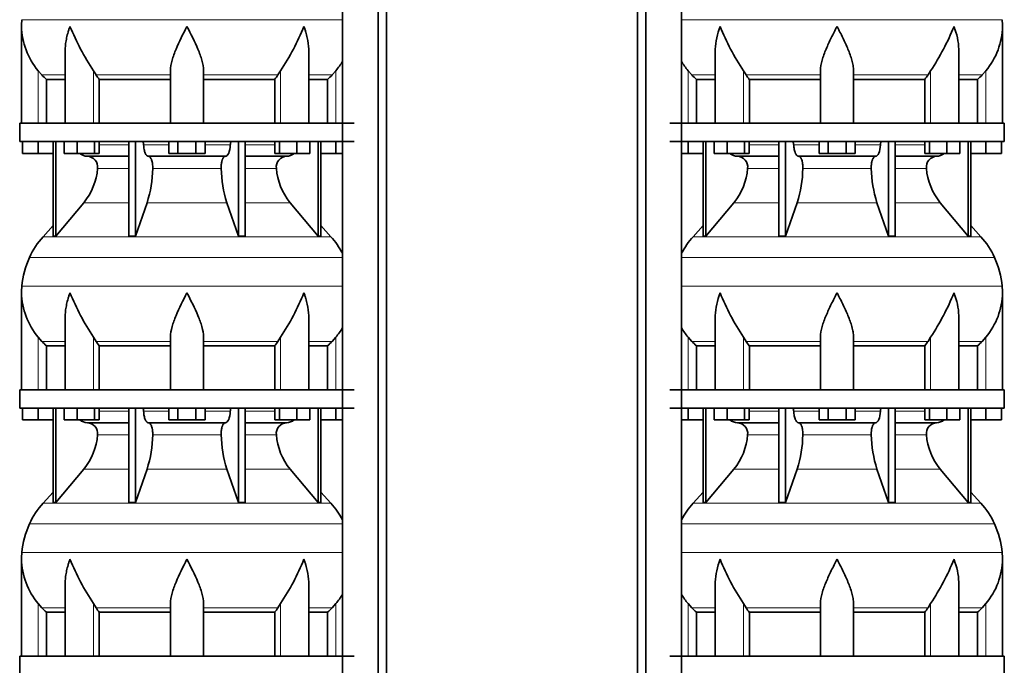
# Model space of a CAD drawing. Header units: millimetres. Extents: x 166 to 773, y -2192 to 1796.
# Tile 16 of 20: x 171 to 707, y 677 to 1029. Entities that reach past the tile are written whole.
import ezdxf

# ---------------------------------------------------------------- set-up
doc = ezdxf.new("R2010")
doc.units = ezdxf.units.MM
doc.layers.add('LOW_134-10', color=7, linetype='Continuous')
doc.layers.add('VSI134_DIFFUSORE', color=7, linetype='Continuous')

# ---------------------------------------------------------------- blocks, each defined once
blk = doc.blocks.new('SE')
at = {"layer": 'LOW_134-10', "color": 7, "linetype": 'Continuous', "lineweight": 35}
for p, q in [((346.64, 1282.18), (346.64, -184.32)), ((366.02, -184.32), (366.02, 1282.18)), ((370.57, -184.32), (370.57, 1282.18)), ((346.57, 1107.18), (346.57, 972.18)), ((346.57, 962.18), (346.57, 827.18)), ((346.57, 817.18), (346.57, 682.18))]:
    blk.add_line(p, q, dxfattribs=at)
at = {"layer": 'VSI134_DIFFUSORE', "color": 4, "linetype": 'Continuous', "lineweight": 9}
for p, q in [((172.18, 1028.54), (346.57, 1028.54)), ((181.01, 972.18), (181.01, 1000.78)), ((183.02, 998.48), (195.73, 998.48)), ((211.09, 972.18), (211.09, 1000.78)), ((212.52, 998.48), (253.01, 998.48)), ((271.01, 998.48), (311.5, 998.48)), ((312.92, 972.18), (312.92, 1000.78)), ((328.28, 998.48), (340.99, 998.48)), ((343.01, 972.18), (343.01, 1000.78)), ((214.21, 960.41), (230.31, 960.41)), ((238.43, 960.41), (252.19, 960.41)), ((271.82, 960.41), (285.58, 960.41)), ((293.7, 960.41), (309.8, 960.41)), ((230.31, 947.64), (213.38, 947.64)), ((280.62, 947.64), (243.39, 947.64)), ((310.63, 947.64), (293.7, 947.64)), ((205.86, 928.94), (230.31, 928.94)), ((240.28, 928.94), (283.73, 928.94)), ((293.7, 928.94), (318.15, 928.94)), ((183.71, 910.43), (340.3, 910.43)), ((346.57, 899.17), (176.34, 899.17)), ((172.18, 883.54), (346.57, 883.54)), ((181.01, 827.18), (181.01, 855.78)), ((183.02, 853.48), (195.73, 853.48)), ((211.09, 827.18), (211.09, 855.78)), ((212.52, 853.48), (253.01, 853.48)), ((271.01, 853.48), (311.5, 853.48)), ((312.92, 827.18), (312.92, 855.78)), ((328.28, 853.48), (340.99, 853.48)), ((343.01, 827.18), (343.01, 855.78)), ((214.21, 815.41), (230.31, 815.41)), ((238.43, 815.41), (252.19, 815.41)), ((271.82, 815.41), (285.58, 815.41)), ((293.7, 815.41), (309.8, 815.41)), ((230.31, 802.64), (213.38, 802.64)), ((280.62, 802.64), (243.39, 802.64)), ((310.63, 802.64), (293.7, 802.64)), ((205.86, 783.94), (230.31, 783.94)), ((240.28, 783.94), (283.73, 783.94)), ((293.7, 783.94), (318.15, 783.94)), ((183.71, 765.43), (340.3, 765.43)), ((346.57, 754.17), (176.34, 754.17)), ((172.18, 738.54), (346.57, 738.54)), ((181.01, 682.18), (181.01, 710.78)), ((183.02, 708.48), (195.73, 708.48)), ((211.09, 682.18), (211.09, 710.78)), ((212.52, 708.48), (253.01, 708.48)), ((271.01, 708.48), (311.5, 708.48)), ((312.92, 682.18), (312.92, 710.78)), ((328.28, 708.48), (340.99, 708.48)), ((343.01, 682.18), (343.01, 710.78))]:
    blk.add_line(p, q, dxfattribs=at)
at = {"layer": 'VSI134_DIFFUSORE', "color": 7, "linetype": 'Continuous', "lineweight": 35}
for p, q in [((172.01, 1024.92), (172.01, 972.18)), ((195.73, 1011.54), (195.73, 972.18)), ((328.28, 972.18), (328.28, 1011.54)), ((183.02, 998.48), (181.01, 1000.78)), ((212.52, 998.48), (211.09, 1000.78)), ((253.01, 972.18), (253.01, 1000.78)), ((271.01, 972.18), (271.01, 1000.78)), ((312.92, 1000.78), (311.5, 998.48)), ((343.01, 1000.78), (340.99, 998.48)), ((185.53, 996.04), (195.73, 996.04)), ((185.53, 972.18), (185.53, 996.04)), ((214.3, 996.04), (253.01, 996.04)), ((214.3, 972.18), (214.3, 996.04)), ((271.01, 996.04), (309.72, 996.04)), ((309.72, 996.04), (309.72, 972.18)), ((328.28, 996.04), (338.48, 996.04)), ((338.48, 996.04), (338.48, 972.18)), ((353.01, 972.18), (171.01, 972.18)), ((171.01, 972.18), (171.01, 962.18)), ((171.01, 962.18), (353.01, 962.18)), ((172.51, 955.78), (172.51, 962.18)), ((172.51, 955.78), (172.51, 962.18)), ((181.01, 955.78), (181.01, 962.18)), ((189.18, 962.18), (189.18, 910.73)), ((190.71, 962.18), (190.71, 910.73)), ((195.25, 955.78), (195.25, 962.18)), ((202.19, 955.78), (202.19, 962.18)), ((211.67, 955.78), (211.67, 962.18)), ((214.21, 955.78), (214.21, 962.18)), ((230.31, 962.18), (230.31, 910.73)), ((234, 962.18), (234, 910.73)), ((252.19, 955.78), (252.19, 962.18)), ((257.1, 955.78), (257.1, 962.18)), ((266.91, 955.78), (266.91, 962.18)), ((271.82, 955.78), (271.82, 962.18)), ((290.01, 962.18), (290.01, 910.73)), ((293.7, 962.18), (293.7, 910.73)), ((309.8, 955.78), (309.8, 962.18)), ((312.34, 955.78), (312.34, 962.18)), ((321.82, 955.78), (321.82, 962.18)), ((328.76, 955.78), (328.76, 962.18)), ((333.3, 962.18), (333.3, 910.73)), ((334.83, 962.18), (334.83, 910.73)), ((343.01, 955.78), (343.01, 962.18)), ((181.01, 955.78), (172.51, 955.78)), ((189.18, 955.78), (181.01, 955.78)), ((202.19, 955.78), (195.25, 955.78)), ((211.67, 955.78), (202.19, 955.78)), ((207.83, 954.18), (230.31, 954.18)), ((214.21, 955.78), (211.67, 955.78)), ((241.1, 954.18), (282.91, 954.18)), ((257.1, 955.78), (252.19, 955.78)), ((266.91, 955.78), (257.1, 955.78)), ((271.82, 955.78), (266.91, 955.78)), ((293.7, 954.18), (316.18, 954.18)), ((312.34, 955.78), (309.8, 955.78)), ((321.82, 955.78), (312.34, 955.78)), ((328.76, 955.78), (321.82, 955.78)), ((343.01, 955.78), (334.83, 955.78)), ((346.57, 955.78), (343.01, 955.78)), ((190.71, 910.73), (205.86, 928.94)), ((234, 910.73), (240.28, 928.94)), ((283.73, 928.94), (290.01, 910.73)), ((318.15, 928.94), (333.3, 910.73)), ((189.18, 916.5), (183.71, 910.43)), ((340.3, 910.43), (334.83, 916.5)), ((189.18, 910.73), (190.71, 910.73)), ((230.31, 910.73), (234, 910.73)), ((290.01, 910.73), (293.7, 910.73)), ((333.3, 910.73), (334.83, 910.73)), ((172.01, 879.92), (172.01, 827.18)), ((195.73, 866.54), (195.73, 827.18)), ((328.28, 827.18), (328.28, 866.54)), ((183.02, 853.48), (181.01, 855.78)), ((212.52, 853.48), (211.09, 855.78)), ((253.01, 827.18), (253.01, 855.78)), ((271.01, 827.18), (271.01, 855.78)), ((312.92, 855.78), (311.5, 853.48)), ((343.01, 855.78), (340.99, 853.48)), ((185.53, 851.04), (195.73, 851.04)), ((185.53, 827.18), (185.53, 851.04)), ((214.3, 851.04), (253.01, 851.04)), ((214.3, 827.18), (214.3, 851.04)), ((271.01, 851.04), (309.72, 851.04)), ((309.72, 851.04), (309.72, 827.18)), ((328.28, 851.04), (338.48, 851.04)), ((338.48, 851.04), (338.48, 827.18)), ((353.01, 827.18), (171.01, 827.18)), ((171.01, 827.18), (171.01, 817.18)), ((171.01, 817.18), (353.01, 817.18)), ((172.51, 810.78), (172.51, 817.18)), ((172.51, 810.78), (172.51, 817.18)), ((181.01, 810.78), (181.01, 817.18)), ((189.18, 817.18), (189.18, 765.73)), ((190.71, 817.18), (190.71, 765.73)), ((195.25, 810.78), (195.25, 817.18)), ((202.19, 810.78), (202.19, 817.18)), ((211.67, 810.78), (211.67, 817.18)), ((214.21, 810.78), (214.21, 817.18)), ((230.31, 817.18), (230.31, 765.73)), ((234, 817.18), (234, 765.73)), ((252.19, 810.78), (252.19, 817.18)), ((257.1, 810.78), (257.1, 817.18)), ((266.91, 810.78), (266.91, 817.18)), ((271.82, 810.78), (271.82, 817.18)), ((290.01, 817.18), (290.01, 765.73)), ((293.7, 817.18), (293.7, 765.73)), ((309.8, 810.78), (309.8, 817.18)), ((312.34, 810.78), (312.34, 817.18)), ((321.82, 810.78), (321.82, 817.18)), ((328.76, 810.78), (328.76, 817.18)), ((333.3, 817.18), (333.3, 765.73)), ((334.83, 817.18), (334.83, 765.73)), ((343.01, 810.78), (343.01, 817.18)), ((181.01, 810.78), (172.51, 810.78)), ((189.18, 810.78), (181.01, 810.78)), ((202.19, 810.78), (195.25, 810.78)), ((211.67, 810.78), (202.19, 810.78)), ((207.83, 809.18), (230.31, 809.18)), ((214.21, 810.78), (211.67, 810.78)), ((241.1, 809.18), (282.91, 809.18)), ((257.1, 810.78), (252.19, 810.78)), ((266.91, 810.78), (257.1, 810.78)), ((271.82, 810.78), (266.91, 810.78)), ((293.7, 809.18), (316.18, 809.18)), ((312.34, 810.78), (309.8, 810.78)), ((321.82, 810.78), (312.34, 810.78)), ((328.76, 810.78), (321.82, 810.78)), ((343.01, 810.78), (334.83, 810.78)), ((346.57, 810.78), (343.01, 810.78)), ((190.71, 765.73), (205.86, 783.94)), ((234, 765.73), (240.28, 783.94)), ((283.73, 783.94), (290.01, 765.73)), ((318.15, 783.94), (333.3, 765.73)), ((189.18, 771.5), (183.71, 765.43)), ((340.3, 765.43), (334.83, 771.5)), ((189.18, 765.73), (190.71, 765.73)), ((230.31, 765.73), (234, 765.73)), ((290.01, 765.73), (293.7, 765.73)), ((333.3, 765.73), (334.83, 765.73)), ((172.01, 734.92), (172.01, 682.18)), ((195.73, 721.54), (195.73, 682.18)), ((328.28, 682.18), (328.28, 721.54)), ((183.02, 708.48), (181.01, 710.78)), ((212.52, 708.48), (211.09, 710.78)), ((253.01, 682.18), (253.01, 710.78)), ((271.01, 682.18), (271.01, 710.78)), ((312.92, 710.78), (311.5, 708.48)), ((343.01, 710.78), (340.99, 708.48)), ((185.53, 706.04), (195.73, 706.04)), ((185.53, 682.18), (185.53, 706.04)), ((214.3, 706.04), (253.01, 706.04)), ((214.3, 682.18), (214.3, 706.04)), ((271.01, 706.04), (309.72, 706.04)), ((309.72, 706.04), (309.72, 682.18)), ((328.28, 706.04), (338.48, 706.04)), ((338.48, 706.04), (338.48, 682.18)), ((353.01, 682.18), (171.01, 682.18)), ((171.01, 682.18), (171.01, 672.18))]:
    blk.add_line(p, q, dxfattribs=at)
for centre, radius, start, end in [((210.51, 1024.91), 38.5, 174.5826, 180.0352), ((210.7, 1025.59), 38.7, 181.0159, 219.8906), ((336.7, 1082.45), 149.83, 202.585, 213.0327), ((201.79, 1074.81), 133.53, 326.3278, 338.0546), ((313.31, 1025.59), 38.7, 320.1094, 329.446), ((245.66, 1020.72), 39.91, 213.8601, 218.2043), ((278.38, 1020.7), 39.88, 321.7938, 326.1418), ((208.06, 960.86), 6.68, 229.5852, 268.0094), ((207.55, 948.32), 5.87, 353.3223, 87.2173), ((316.44, 948.34), 5.85, 92.5772, 186.8833), ((315.95, 960.86), 6.68, 271.9979, 310.3729), ((180.07, 950.16), 33.4, 320.5472, 355.6594), ((178.44, 948.84), 64.97, 342.1602, 358.9354), ((347.08, 949.09), 66.48, 181.2569, 197.6475), ((344.04, 950.21), 33.51, 184.3996, 219.3938), ((216.41, 880.98), 44, 138, 155.5912), ((307.61, 880.98), 44, 27.6842, 42), ((220.96, 878.92), 49, 155.5912, 174.5826), ((210.51, 879.91), 38.5, 174.5826, 180.0352), ((210.7, 880.59), 38.7, 181.0159, 219.8906), ((336.7, 937.45), 149.83, 202.585, 213.0327), ((201.79, 929.81), 133.53, 326.3278, 338.0546), ((313.31, 880.59), 38.7, 320.1094, 329.446), ((245.66, 875.72), 39.91, 213.8601, 218.2043), ((278.38, 875.7), 39.88, 321.7938, 326.1418), ((208.06, 815.86), 6.68, 229.5852, 268.0094), ((207.55, 803.32), 5.87, 353.3223, 87.2173), ((316.44, 803.34), 5.85, 92.5772, 186.8833), ((315.95, 815.86), 6.68, 271.9979, 310.3729), ((180.07, 805.16), 33.4, 320.5472, 355.6594), ((178.44, 803.84), 64.97, 342.1602, 358.9354), ((347.08, 804.09), 66.48, 181.2569, 197.6475), ((344.04, 805.21), 33.51, 184.3996, 219.3938), ((216.41, 735.98), 44, 138, 155.5912), ((307.61, 735.98), 44, 27.6842, 42), ((220.96, 733.92), 49, 155.5912, 174.5826), ((210.51, 734.91), 38.5, 174.5826, 180.0352), ((210.7, 735.59), 38.7, 181.0159, 219.8906), ((336.7, 792.45), 149.83, 202.585, 213.0327), ((201.79, 784.81), 133.53, 326.3278, 338.0546), ((313.31, 735.59), 38.7, 320.1094, 329.446), ((245.66, 730.72), 39.91, 213.8601, 218.2043), ((278.38, 730.7), 39.88, 321.7938, 326.1418)]:
    blk.add_arc(centre, radius, start, end, dxfattribs=at)
for points, knots in [([(198.37, 1024.91), (198.27, 1024.65), (198.18, 1024.39), (198, 1023.86), (197.91, 1023.6), (197.66, 1022.82), (197.5, 1022.3), (197.04, 1020.74), (196.77, 1019.71), (196.32, 1017.63), (196.14, 1016.59), (195.87, 1014.54), (195.78, 1013.52), (195.74, 1012.18), (195.73, 1011.86), (195.73, 1011.53)], [0, 0, 0, 0, 0.03125, 0.03125, 0.0625, 0.0625, 0.125, 0.125, 0.25, 0.25, 0.375, 0.375, 0.5, 0.5, 0.5400162, 0.5400162, 0.5400162, 0.5400162]), ([(262.01, 1024.91), (259.89, 1020.76), (257.74, 1016.55), (255.2, 1010.48), (254.45, 1008.47), (253.36, 1004.51), (253.01, 1002.61), (253.01, 1000.78)], [0, 0, 0, 0, 0.5, 0.5, 0.75, 0.75, 1, 1, 1, 1]), ([(271.01, 1000.78), (271.01, 1002.61), (270.66, 1004.51), (269.56, 1008.46), (268.81, 1010.47), (266.27, 1016.55), (264.12, 1020.76), (262.01, 1024.91)], [0, 0, 0, 0, 0.25, 0.25, 0.5, 0.5, 1, 1, 1, 1]), ([(328.28, 1011.53), (328.28, 1011.87), (328.27, 1012.21), (328.19, 1014.6), (327.91, 1016.64), (327.23, 1019.72), (326.97, 1020.75), (326.52, 1022.3), (326.35, 1022.82), (326.1, 1023.6), (325.97, 1023.99), (325.83, 1024.39), (325.74, 1024.65), (325.69, 1024.78), (325.65, 1024.91)], [0.4588627, 0.4588627, 0.4588627, 0.4588627, 0.5, 0.5, 0.75, 0.75, 0.875, 0.875, 0.9375, 0.9375, 0.96875, 0.984375, 0.984375, 1, 1, 1, 1]), ([(237.67, 962.18), (237.72, 962.18), (237.76, 962.17), (237.86, 962.13), (237.9, 962.1), (238.03, 961.97), (238.11, 961.84), (238.25, 961.51), (238.31, 961.32), (238.39, 960.89), (238.42, 960.65), (238.43, 960.41)], [0, 0, 0, 0, 0.125, 0.125, 0.25, 0.25, 0.5, 0.5, 0.75, 0.75, 1, 1, 1, 1]), ([(241.1, 954.18), (240.93, 954.18), (240.77, 954.22), (240.53, 954.34), (240.45, 954.39), (240.29, 954.5), (240.22, 954.57), (239.99, 954.79), (239.84, 954.98), (239.56, 955.43), (239.43, 955.68), (239.19, 956.24), (239.08, 956.56), (238.88, 957.23), (238.79, 957.59), (238.64, 958.34), (238.58, 958.74), (238.48, 959.56), (238.45, 959.98), (238.43, 960.41)], [0, 0, 0, 0, 0.125, 0.125, 0.1875, 0.1875, 0.25, 0.25, 0.375, 0.375, 0.5, 0.5, 0.625, 0.625, 0.75, 0.75, 0.875, 0.875, 1, 1, 1, 1]), ([(285.58, 960.41), (285.5, 958.7), (285.19, 957.1), (284.21, 954.83), (283.56, 954.18), (282.91, 954.18)], [0, 0, 0, 0, 0.5, 0.5, 1, 1, 1, 1]), ([(285.58, 960.41), (285.59, 960.65), (285.62, 960.88), (285.68, 961.21), (285.71, 961.31), (285.76, 961.5), (285.79, 961.59), (285.86, 961.76), (285.9, 961.83), (285.98, 961.95), (286.02, 962.01), (286.11, 962.1), (286.15, 962.13), (286.25, 962.17), (286.29, 962.18), (286.34, 962.18)], [0, 0, 0, 0, 0.25, 0.25, 0.375, 0.375, 0.5, 0.5, 0.625, 0.625, 0.75, 0.75, 0.875, 0.875, 1, 1, 1, 1]), ([(241.1, 954.18), (241.18, 954.18), (241.26, 954.17), (241.42, 954.13), (241.49, 954.1), (241.73, 953.97), (241.88, 953.84), (242.17, 953.5), (242.31, 953.3), (242.5, 952.94), (242.57, 952.81), (242.69, 952.53), (242.74, 952.38), (242.9, 951.92), (243, 951.59), (243.12, 951.05), (243.16, 950.87), (243.22, 950.49), (243.25, 950.3), (243.33, 949.71), (243.37, 949.3), (243.41, 948.47), (243.41, 948.05), (243.39, 947.64)], [0, 0, 0, 0, 0.0625, 0.0625, 0.125, 0.125, 0.25, 0.25, 0.375, 0.375, 0.4375, 0.4375, 0.5, 0.5, 0.625, 0.625, 0.6875, 0.6875, 0.75, 0.75, 0.875, 0.875, 1, 1, 1, 1]), ([(280.62, 947.64), (280.6, 948.05), (280.61, 948.47), (280.63, 949.09), (280.65, 949.29), (280.68, 949.7), (280.71, 949.9), (280.78, 950.49), (280.85, 950.87), (280.97, 951.41), (281.02, 951.58), (281.11, 951.92), (281.21, 952.24), (281.32, 952.53), (281.44, 952.8), (281.51, 952.94), (281.7, 953.3), (281.84, 953.51), (282.13, 953.84), (282.29, 953.97), (282.6, 954.14), (282.75, 954.18), (282.91, 954.18)], [0, 0, 0, 0, 0.125, 0.125, 0.1875, 0.1875, 0.25, 0.25, 0.375, 0.375, 0.4375, 0.4375, 0.5, 0.5625, 0.5625, 0.625, 0.625, 0.75, 0.75, 0.875, 0.875, 1, 1, 1, 1]), ([(198.37, 879.91), (198.27, 879.65), (198.18, 879.39), (198, 878.86), (197.91, 878.6), (197.66, 877.82), (197.5, 877.3), (197.04, 875.74), (196.77, 874.71), (196.32, 872.63), (196.14, 871.59), (195.87, 869.54), (195.78, 868.52), (195.74, 867.18), (195.73, 866.86), (195.73, 866.53)], [0, 0, 0, 0, 0.03125, 0.03125, 0.0625, 0.0625, 0.125, 0.125, 0.25, 0.25, 0.375, 0.375, 0.5, 0.5, 0.5400162, 0.5400162, 0.5400162, 0.5400162]), ([(262.01, 879.91), (259.89, 875.76), (257.74, 871.55), (255.2, 865.48), (254.45, 863.47), (253.36, 859.51), (253.01, 857.61), (253.01, 855.78)], [0, 0, 0, 0, 0.5, 0.5, 0.75, 0.75, 1, 1, 1, 1]), ([(271.01, 855.78), (271.01, 857.61), (270.66, 859.51), (269.56, 863.46), (268.81, 865.47), (266.27, 871.55), (264.12, 875.76), (262.01, 879.91)], [0, 0, 0, 0, 0.25, 0.25, 0.5, 0.5, 1, 1, 1, 1]), ([(328.28, 866.53), (328.28, 866.87), (328.27, 867.21), (328.19, 869.6), (327.91, 871.64), (327.23, 874.72), (326.97, 875.75), (326.52, 877.3), (326.35, 877.82), (326.1, 878.6), (325.97, 878.99), (325.83, 879.39), (325.74, 879.65), (325.69, 879.78), (325.65, 879.91)], [0.4588627, 0.4588627, 0.4588627, 0.4588627, 0.5, 0.5, 0.75, 0.75, 0.875, 0.875, 0.9375, 0.9375, 0.96875, 0.984375, 0.984375, 1, 1, 1, 1]), ([(237.67, 817.18), (237.72, 817.18), (237.76, 817.17), (237.86, 817.13), (237.9, 817.1), (238.03, 816.97), (238.11, 816.84), (238.25, 816.51), (238.31, 816.32), (238.39, 815.89), (238.42, 815.65), (238.43, 815.41)], [0, 0, 0, 0, 0.125, 0.125, 0.25, 0.25, 0.5, 0.5, 0.75, 0.75, 1, 1, 1, 1]), ([(241.1, 809.18), (240.93, 809.18), (240.77, 809.22), (240.53, 809.34), (240.45, 809.39), (240.29, 809.5), (240.22, 809.57), (239.99, 809.79), (239.84, 809.98), (239.56, 810.43), (239.43, 810.68), (239.19, 811.24), (239.08, 811.56), (238.88, 812.23), (238.79, 812.59), (238.64, 813.34), (238.58, 813.74), (238.48, 814.56), (238.45, 814.98), (238.43, 815.41)], [0, 0, 0, 0, 0.125, 0.125, 0.1875, 0.1875, 0.25, 0.25, 0.375, 0.375, 0.5, 0.5, 0.625, 0.625, 0.75, 0.75, 0.875, 0.875, 1, 1, 1, 1]), ([(285.58, 815.41), (285.5, 813.7), (285.19, 812.1), (284.21, 809.83), (283.56, 809.18), (282.91, 809.18)], [0, 0, 0, 0, 0.5, 0.5, 1, 1, 1, 1]), ([(285.58, 815.41), (285.59, 815.65), (285.62, 815.88), (285.68, 816.21), (285.71, 816.31), (285.76, 816.5), (285.79, 816.59), (285.86, 816.76), (285.9, 816.83), (285.98, 816.95), (286.02, 817.01), (286.11, 817.1), (286.15, 817.13), (286.25, 817.17), (286.29, 817.18), (286.34, 817.18)], [0, 0, 0, 0, 0.25, 0.25, 0.375, 0.375, 0.5, 0.5, 0.625, 0.625, 0.75, 0.75, 0.875, 0.875, 1, 1, 1, 1]), ([(241.1, 809.18), (241.18, 809.18), (241.26, 809.17), (241.42, 809.13), (241.49, 809.1), (241.73, 808.97), (241.88, 808.84), (242.17, 808.5), (242.31, 808.3), (242.5, 807.94), (242.57, 807.81), (242.69, 807.53), (242.74, 807.38), (242.9, 806.92), (243, 806.59), (243.12, 806.05), (243.16, 805.87), (243.22, 805.49), (243.25, 805.3), (243.33, 804.71), (243.37, 804.3), (243.41, 803.47), (243.41, 803.05), (243.39, 802.64)], [0, 0, 0, 0, 0.0625, 0.0625, 0.125, 0.125, 0.25, 0.25, 0.375, 0.375, 0.4375, 0.4375, 0.5, 0.5, 0.625, 0.625, 0.6875, 0.6875, 0.75, 0.75, 0.875, 0.875, 1, 1, 1, 1]), ([(280.62, 802.64), (280.6, 803.05), (280.61, 803.47), (280.63, 804.09), (280.65, 804.29), (280.68, 804.7), (280.71, 804.9), (280.78, 805.49), (280.85, 805.87), (280.97, 806.41), (281.02, 806.58), (281.11, 806.92), (281.21, 807.24), (281.32, 807.53), (281.44, 807.8), (281.51, 807.94), (281.7, 808.3), (281.84, 808.51), (282.13, 808.84), (282.29, 808.97), (282.6, 809.14), (282.75, 809.18), (282.91, 809.18)], [0, 0, 0, 0, 0.125, 0.125, 0.1875, 0.1875, 0.25, 0.25, 0.375, 0.375, 0.4375, 0.4375, 0.5, 0.5625, 0.5625, 0.625, 0.625, 0.75, 0.75, 0.875, 0.875, 1, 1, 1, 1]), ([(198.37, 734.91), (198.27, 734.65), (198.18, 734.39), (198, 733.86), (197.91, 733.6), (197.66, 732.82), (197.5, 732.3), (197.04, 730.74), (196.77, 729.71), (196.32, 727.63), (196.14, 726.59), (195.87, 724.54), (195.78, 723.52), (195.74, 722.18), (195.73, 721.86), (195.73, 721.53)], [0, 0, 0, 0, 0.03125, 0.03125, 0.0625, 0.0625, 0.125, 0.125, 0.25, 0.25, 0.375, 0.375, 0.5, 0.5, 0.5400162, 0.5400162, 0.5400162, 0.5400162]), ([(262.01, 734.91), (259.89, 730.76), (257.74, 726.55), (255.2, 720.48), (254.45, 718.47), (253.36, 714.51), (253.01, 712.61), (253.01, 710.78)], [0, 0, 0, 0, 0.5, 0.5, 0.75, 0.75, 1, 1, 1, 1]), ([(271.01, 710.78), (271.01, 712.61), (270.66, 714.51), (269.56, 718.46), (268.81, 720.47), (266.27, 726.55), (264.12, 730.76), (262.01, 734.91)], [0, 0, 0, 0, 0.25, 0.25, 0.5, 0.5, 1, 1, 1, 1]), ([(328.28, 721.53), (328.28, 721.87), (328.27, 722.21), (328.19, 724.6), (327.91, 726.64), (327.23, 729.72), (326.97, 730.75), (326.52, 732.3), (326.35, 732.82), (326.1, 733.6), (325.97, 733.99), (325.83, 734.39), (325.74, 734.65), (325.69, 734.78), (325.65, 734.91)], [0.4588627, 0.4588627, 0.4588627, 0.4588627, 0.5, 0.5, 0.75, 0.75, 0.875, 0.875, 0.9375, 0.9375, 0.96875, 0.984375, 0.984375, 1, 1, 1, 1])]:
    blk.add_open_spline(points, degree=3, knots=knots, dxfattribs=at)
for points in [[(185.53, 996.04), (184.66, 996.82), (183.82, 997.64), (183.02, 998.48)], [(340.99, 998.48), (340.19, 997.64), (339.35, 996.82), (338.48, 996.04)], [(185.53, 851.04), (184.66, 851.82), (183.82, 852.64), (183.02, 853.48)], [(340.99, 853.48), (340.19, 852.64), (339.35, 851.82), (338.48, 851.04)], [(185.53, 706.04), (184.66, 706.82), (183.82, 707.64), (183.02, 708.48)], [(340.99, 708.48), (340.19, 707.64), (339.35, 706.82), (338.48, 706.04)]]:
    blk.add_open_spline(points, degree=3, dxfattribs=at)
blk = doc.blocks.new('SE3')
at = {"layer": 'LOW_134-10', "color": 7, "linetype": 'Continuous', "lineweight": 35}
for p, q in [((507.09, -184.32), (507.09, 1282.18)), ((511.64, -184.32), (511.64, 1282.18)), ((531.03, 1282.18), (531.03, -184.32)), ((531.1, 1107.18), (531.1, 972.18)), ((531.1, 962.18), (531.1, 827.18)), ((531.1, 817.18), (531.1, 682.18))]:
    blk.add_line(p, q, dxfattribs=at)
at = {"layer": 'VSI134_DIFFUSORE', "color": 4, "linetype": 'Continuous', "lineweight": 9}
for p, q in [((531.1, 1028.54), (705.49, 1028.54)), ((534.66, 972.18), (534.66, 1000.78)), ((549.38, 998.48), (536.67, 998.48)), ((564.75, 972.18), (564.75, 1000.78)), ((606.66, 998.48), (566.17, 998.48)), ((624.66, 998.48), (665.15, 998.48)), ((666.57, 972.18), (666.57, 1000.78)), ((681.94, 998.48), (694.65, 998.48)), ((696.66, 972.18), (696.66, 1000.78)), ((567.87, 960.41), (583.96, 960.41)), ((592.09, 960.41), (605.85, 960.41)), ((625.48, 960.41), (639.23, 960.41)), ((647.36, 960.41), (663.46, 960.41)), ((583.96, 947.64), (567.03, 947.64)), ((634.27, 947.64), (597.05, 947.64)), ((664.29, 947.64), (647.36, 947.64)), ((559.52, 928.94), (583.96, 928.94)), ((593.94, 928.94), (637.38, 928.94)), ((647.36, 928.94), (671.8, 928.94)), ((537.36, 910.43), (693.96, 910.43)), ((701.33, 899.17), (531.1, 899.17)), ((531.1, 883.54), (705.49, 883.54)), ((534.66, 827.18), (534.66, 855.78)), ((549.38, 853.48), (536.67, 853.48)), ((564.75, 827.18), (564.75, 855.78)), ((606.66, 853.48), (566.17, 853.48)), ((624.66, 853.48), (665.15, 853.48)), ((666.57, 827.18), (666.57, 855.78)), ((681.94, 853.48), (694.65, 853.48)), ((696.66, 827.18), (696.66, 855.78)), ((567.87, 815.41), (583.96, 815.41)), ((592.09, 815.41), (605.85, 815.41)), ((625.48, 815.41), (639.23, 815.41)), ((647.36, 815.41), (663.46, 815.41)), ((583.96, 802.64), (567.03, 802.64)), ((634.27, 802.64), (597.05, 802.64)), ((664.29, 802.64), (647.36, 802.64)), ((559.52, 783.94), (583.96, 783.94)), ((593.94, 783.94), (637.38, 783.94)), ((647.36, 783.94), (671.8, 783.94)), ((537.36, 765.43), (693.96, 765.43)), ((701.33, 754.17), (531.1, 754.17)), ((531.1, 738.54), (705.49, 738.54)), ((534.66, 682.18), (534.66, 710.78)), ((549.38, 708.48), (536.67, 708.48)), ((564.75, 682.18), (564.75, 710.78)), ((606.66, 708.48), (566.17, 708.48)), ((624.66, 708.48), (665.15, 708.48)), ((666.57, 682.18), (666.57, 710.78)), ((681.94, 708.48), (694.65, 708.48)), ((696.66, 682.18), (696.66, 710.78))]:
    blk.add_line(p, q, dxfattribs=at)
at = {"layer": 'VSI134_DIFFUSORE', "color": 7, "linetype": 'Continuous', "lineweight": 35}
for p, q in [((705.66, 972.18), (705.66, 1024.92)), ((549.38, 1011.54), (549.38, 972.18)), ((681.94, 972.18), (681.94, 1011.54)), ((536.67, 998.48), (534.66, 1000.78)), ((566.17, 998.48), (564.75, 1000.78)), ((606.66, 972.18), (606.66, 1000.78)), ((624.66, 972.18), (624.66, 1000.78)), ((666.57, 1000.78), (665.15, 998.48)), ((696.66, 1000.78), (694.65, 998.48)), ((539.19, 996.04), (549.38, 996.04)), ((539.19, 972.18), (539.19, 996.04)), ((567.95, 996.04), (606.66, 996.04)), ((567.95, 972.18), (567.95, 996.04)), ((624.66, 996.04), (663.37, 996.04)), ((663.37, 996.04), (663.37, 972.18)), ((681.94, 996.04), (692.13, 996.04)), ((692.13, 996.04), (692.13, 972.18)), ((706.66, 972.18), (524.66, 972.18)), ((706.66, 962.18), (706.66, 972.18)), ((524.66, 962.18), (706.66, 962.18)), ((534.66, 955.78), (534.66, 962.18)), ((542.83, 962.18), (542.83, 910.73)), ((544.36, 962.18), (544.36, 910.73)), ((548.9, 955.78), (548.9, 962.18)), ((555.84, 955.78), (555.84, 962.18)), ((565.32, 955.78), (565.32, 962.18)), ((567.87, 955.78), (567.87, 962.18)), ((583.96, 962.18), (583.96, 910.73)), ((587.66, 962.18), (587.66, 910.73)), ((605.85, 955.78), (605.85, 962.18)), ((610.75, 955.78), (610.75, 962.18)), ((620.57, 955.78), (620.57, 962.18)), ((625.48, 955.78), (625.48, 962.18)), ((643.66, 962.18), (643.66, 910.73)), ((647.36, 962.18), (647.36, 910.73)), ((663.46, 955.78), (663.46, 962.18)), ((666, 955.78), (666, 962.18)), ((675.48, 955.78), (675.48, 962.18)), ((682.42, 955.78), (682.42, 962.18)), ((686.96, 962.18), (686.96, 910.73)), ((688.49, 962.18), (688.49, 910.73)), ((696.66, 955.78), (696.66, 962.18)), ((705.16, 955.78), (705.16, 962.18)), ((534.66, 955.78), (531.1, 955.78)), ((542.83, 955.78), (534.66, 955.78)), ((555.84, 955.78), (548.9, 955.78)), ((565.32, 955.78), (555.84, 955.78)), ((561.49, 954.18), (583.96, 954.18)), ((567.87, 955.78), (565.32, 955.78)), ((594.75, 954.18), (636.57, 954.18)), ((610.75, 955.78), (605.85, 955.78)), ((620.57, 955.78), (610.75, 955.78)), ((625.48, 955.78), (620.57, 955.78)), ((647.36, 954.18), (669.83, 954.18)), ((666, 955.78), (663.46, 955.78)), ((675.48, 955.78), (666, 955.78)), ((682.42, 955.78), (675.48, 955.78)), ((696.66, 955.78), (688.49, 955.78)), ((705.16, 955.78), (696.66, 955.78)), ((544.36, 910.73), (559.52, 928.94)), ((587.66, 910.73), (593.94, 928.94)), ((637.38, 928.94), (643.66, 910.73)), ((671.8, 928.94), (686.96, 910.73)), ((542.83, 916.5), (537.36, 910.43)), ((693.96, 910.43), (688.49, 916.5)), ((542.83, 910.73), (544.36, 910.73)), ((583.96, 910.73), (587.66, 910.73)), ((643.66, 910.73), (647.36, 910.73)), ((686.96, 910.73), (688.49, 910.73)), ((705.66, 827.18), (705.66, 879.92)), ((549.38, 866.54), (549.38, 827.18)), ((681.94, 827.18), (681.94, 866.54)), ((536.67, 853.48), (534.66, 855.78)), ((566.17, 853.48), (564.75, 855.78)), ((606.66, 827.18), (606.66, 855.78)), ((624.66, 827.18), (624.66, 855.78)), ((666.57, 855.78), (665.15, 853.48)), ((696.66, 855.78), (694.65, 853.48)), ((539.19, 851.04), (549.38, 851.04)), ((539.19, 827.18), (539.19, 851.04)), ((567.95, 851.04), (606.66, 851.04)), ((567.95, 827.18), (567.95, 851.04)), ((624.66, 851.04), (663.37, 851.04)), ((663.37, 851.04), (663.37, 827.18)), ((681.94, 851.04), (692.13, 851.04)), ((692.13, 851.04), (692.13, 827.18)), ((706.66, 827.18), (524.66, 827.18)), ((706.66, 817.18), (706.66, 827.18)), ((524.66, 817.18), (706.66, 817.18)), ((534.66, 810.78), (534.66, 817.18)), ((542.83, 817.18), (542.83, 765.73)), ((544.36, 817.18), (544.36, 765.73)), ((548.9, 810.78), (548.9, 817.18)), ((555.84, 810.78), (555.84, 817.18)), ((565.32, 810.78), (565.32, 817.18)), ((567.87, 810.78), (567.87, 817.18)), ((583.96, 817.18), (583.96, 765.73)), ((587.66, 817.18), (587.66, 765.73)), ((605.85, 810.78), (605.85, 817.18)), ((610.75, 810.78), (610.75, 817.18)), ((620.57, 810.78), (620.57, 817.18)), ((625.48, 810.78), (625.48, 817.18)), ((643.66, 817.18), (643.66, 765.73)), ((647.36, 817.18), (647.36, 765.73)), ((663.46, 810.78), (663.46, 817.18)), ((666, 810.78), (666, 817.18)), ((675.48, 810.78), (675.48, 817.18)), ((682.42, 810.78), (682.42, 817.18)), ((686.96, 817.18), (686.96, 765.73)), ((688.49, 817.18), (688.49, 765.73)), ((696.66, 810.78), (696.66, 817.18)), ((705.16, 810.78), (705.16, 817.18)), ((534.66, 810.78), (531.1, 810.78)), ((542.83, 810.78), (534.66, 810.78)), ((555.84, 810.78), (548.9, 810.78)), ((565.32, 810.78), (555.84, 810.78)), ((561.49, 809.18), (583.96, 809.18)), ((567.87, 810.78), (565.32, 810.78)), ((594.75, 809.18), (636.57, 809.18)), ((610.75, 810.78), (605.85, 810.78)), ((620.57, 810.78), (610.75, 810.78)), ((625.48, 810.78), (620.57, 810.78)), ((647.36, 809.18), (669.83, 809.18)), ((666, 810.78), (663.46, 810.78)), ((675.48, 810.78), (666, 810.78)), ((682.42, 810.78), (675.48, 810.78)), ((696.66, 810.78), (688.49, 810.78)), ((705.16, 810.78), (696.66, 810.78)), ((544.36, 765.73), (559.52, 783.94)), ((587.66, 765.73), (593.94, 783.94)), ((637.38, 783.94), (643.66, 765.73)), ((671.8, 783.94), (686.96, 765.73)), ((542.83, 771.5), (537.36, 765.43)), ((693.96, 765.43), (688.49, 771.5)), ((542.83, 765.73), (544.36, 765.73)), ((583.96, 765.73), (587.66, 765.73)), ((643.66, 765.73), (647.36, 765.73)), ((686.96, 765.73), (688.49, 765.73)), ((705.66, 682.18), (705.66, 734.92)), ((549.38, 721.54), (549.38, 682.18)), ((681.94, 682.18), (681.94, 721.54)), ((536.67, 708.48), (534.66, 710.78)), ((566.17, 708.48), (564.75, 710.78)), ((606.66, 682.18), (606.66, 710.78)), ((624.66, 682.18), (624.66, 710.78)), ((666.57, 710.78), (665.15, 708.48)), ((696.66, 710.78), (694.65, 708.48)), ((539.19, 706.04), (549.38, 706.04)), ((539.19, 682.18), (539.19, 706.04)), ((567.95, 706.04), (606.66, 706.04)), ((567.95, 682.18), (567.95, 706.04)), ((624.66, 706.04), (663.37, 706.04)), ((663.37, 706.04), (663.37, 682.18)), ((681.94, 706.04), (692.13, 706.04)), ((692.13, 706.04), (692.13, 682.18)), ((706.66, 682.18), (524.66, 682.18)), ((706.66, 672.18), (706.66, 682.18))]:
    blk.add_line(p, q, dxfattribs=at)
for centre, radius, start, end in [((667.16, 1024.91), 38.5, 359.9861, 5.4174), ((677.84, 1075.85), 135.74, 202.0412, 213.5763), ((553.48, 1075.85), 135.74, 326.4237, 337.9588), ((666.97, 1025.59), 38.7, 320.1094, 358.9842), ((564.35, 1025.59), 38.7, 210.5496, 219.8906), ((599.28, 1020.7), 39.88, 213.8582, 218.2062), ((632.04, 1020.7), 39.88, 321.7938, 326.1418), ((561.72, 960.86), 6.68, 229.5852, 268.0094), ((561.2, 948.32), 5.87, 353.3223, 87.2173), ((670.1, 948.34), 5.85, 92.5772, 186.8833), ((669.6, 960.86), 6.68, 271.9979, 310.3729), ((533.73, 950.16), 33.4, 320.5472, 355.6594), ((532.09, 948.84), 64.97, 342.1602, 358.9354), ((700.74, 949.09), 66.48, 181.2569, 197.6475), ((697.7, 950.21), 33.51, 184.3996, 219.3938), ((570.06, 880.98), 44, 138, 152.3158), ((661.26, 880.98), 44, 24.4088, 42), ((656.71, 878.92), 49, 5.4174, 24.4088), ((677.84, 930.85), 135.74, 202.0412, 213.5763), ((553.48, 930.85), 135.74, 326.4237, 337.9588), ((666.97, 880.59), 38.7, 320.1094, 358.9842), ((667.16, 879.91), 38.5, 359.9861, 5.4174), ((564.35, 880.59), 38.7, 210.5496, 219.8906), ((599.28, 875.7), 39.88, 213.8582, 218.2062), ((632.04, 875.7), 39.88, 321.7938, 326.1418), ((561.72, 815.86), 6.68, 229.5852, 268.0094), ((561.2, 803.32), 5.87, 353.3223, 87.2173), ((670.1, 803.34), 5.85, 92.5772, 186.8833), ((669.6, 815.86), 6.68, 271.9979, 310.3729), ((533.73, 805.16), 33.4, 320.5472, 355.6594), ((532.09, 803.84), 64.97, 342.1602, 358.9354), ((700.74, 804.09), 66.48, 181.2569, 197.6475), ((697.7, 805.21), 33.51, 184.3996, 219.3938), ((570.06, 735.98), 44, 138, 152.3158), ((661.26, 735.98), 44, 24.4088, 42), ((656.71, 733.92), 49, 5.4174, 24.4088), ((677.84, 785.85), 135.74, 202.0412, 213.5763), ((553.48, 785.85), 135.74, 326.4237, 337.9588), ((666.97, 735.59), 38.7, 320.1094, 358.9842), ((667.16, 734.91), 38.5, 359.9861, 5.4174), ((564.35, 735.59), 38.7, 210.5496, 219.8906), ((599.28, 730.7), 39.88, 213.8582, 218.2062), ((632.04, 730.7), 39.88, 321.7938, 326.1418)]:
    blk.add_arc(centre, radius, start, end, dxfattribs=at)
for points, knots in [([(549.38, 1011.53), (549.38, 1011.85), (549.39, 1012.18), (549.54, 1016.55), (550.53, 1020.76), (552.02, 1024.91)], [0.4601729, 0.4601729, 0.4601729, 0.4601729, 0.5, 0.5, 1, 1, 1, 1]), ([(606.66, 1000.78), (606.66, 1002.61), (607.02, 1004.55), (608.12, 1008.49), (608.86, 1010.5), (610.58, 1014.6), (611.54, 1016.64), (613.04, 1019.72), (613.55, 1020.75), (614.6, 1022.82), (615.13, 1023.88), (615.66, 1024.91)], [0, 0, 0, 0, 0.25, 0.25, 0.5, 0.5, 0.75, 0.75, 0.875, 0.875, 1, 1, 1, 1]), ([(624.66, 1000.78), (624.66, 1001.69), (624.57, 1002.63), (624.26, 1004.53), (624.04, 1005.5), (623.62, 1006.98), (623.47, 1007.48), (623.15, 1008.48), (622.98, 1008.98), (622.44, 1010.48), (622.04, 1011.49), (621.2, 1013.52), (620.74, 1014.54), (619.8, 1016.59), (619.3, 1017.63), (618.29, 1019.71), (617.77, 1020.74), (616.99, 1022.3), (616.72, 1022.82), (616.32, 1023.6), (616.19, 1023.86), (615.93, 1024.39), (615.79, 1024.65), (615.66, 1024.91)], [0, 0, 0, 0, 0.125, 0.125, 0.25, 0.25, 0.3125, 0.3125, 0.375, 0.375, 0.5, 0.5, 0.625, 0.625, 0.75, 0.75, 0.875, 0.875, 0.9375, 0.9375, 0.96875, 0.96875, 1, 1, 1, 1]), ([(681.94, 1011.53), (681.94, 1011.85), (681.93, 1012.18), (681.78, 1016.55), (680.79, 1020.76), (679.3, 1024.91)], [0.4601729, 0.4601729, 0.4601729, 0.4601729, 0.5, 0.5, 1, 1, 1, 1]), ([(591.33, 962.18), (591.37, 962.18), (591.42, 962.17), (591.51, 962.13), (591.56, 962.1), (591.69, 961.97), (591.77, 961.84), (591.91, 961.51), (591.96, 961.32), (592.05, 960.89), (592.08, 960.65), (592.09, 960.41)], [0, 0, 0, 0, 0.125, 0.125, 0.25, 0.25, 0.5, 0.5, 0.75, 0.75, 1, 1, 1, 1]), ([(594.75, 954.18), (594.59, 954.18), (594.43, 954.22), (594.19, 954.34), (594.11, 954.39), (593.95, 954.5), (593.87, 954.57), (593.64, 954.79), (593.5, 954.98), (593.22, 955.43), (593.09, 955.68), (592.85, 956.24), (592.73, 956.56), (592.53, 957.23), (592.45, 957.59), (592.3, 958.34), (592.23, 958.74), (592.14, 959.56), (592.11, 959.98), (592.09, 960.41)], [0, 0, 0, 0, 0.125, 0.125, 0.1875, 0.1875, 0.25, 0.25, 0.375, 0.375, 0.5, 0.5, 0.625, 0.625, 0.75, 0.75, 0.875, 0.875, 1, 1, 1, 1]), ([(639.23, 960.41), (639.16, 958.7), (638.84, 957.1), (637.87, 954.83), (637.22, 954.18), (636.57, 954.18)], [0, 0, 0, 0, 0.5, 0.5, 1, 1, 1, 1]), ([(639.23, 960.41), (639.24, 960.65), (639.27, 960.88), (639.33, 961.21), (639.36, 961.31), (639.42, 961.5), (639.45, 961.59), (639.52, 961.76), (639.56, 961.83), (639.63, 961.95), (639.68, 962.01), (639.76, 962.1), (639.81, 962.13), (639.9, 962.17), (639.95, 962.18), (639.99, 962.18)], [0, 0, 0, 0, 0.25, 0.25, 0.375, 0.375, 0.5, 0.5, 0.625, 0.625, 0.75, 0.75, 0.875, 0.875, 1, 1, 1, 1]), ([(594.75, 954.18), (594.83, 954.18), (594.91, 954.17), (595.07, 954.13), (595.15, 954.1), (595.38, 953.97), (595.53, 953.84), (595.83, 953.5), (595.96, 953.3), (596.16, 952.94), (596.22, 952.81), (596.34, 952.53), (596.4, 952.38), (596.56, 951.92), (596.65, 951.59), (596.78, 951.05), (596.81, 950.87), (596.88, 950.49), (596.91, 950.3), (596.99, 949.71), (597.02, 949.3), (597.06, 948.47), (597.06, 948.05), (597.05, 947.64)], [0, 0, 0, 0, 0.0625, 0.0625, 0.125, 0.125, 0.25, 0.25, 0.375, 0.375, 0.4375, 0.4375, 0.5, 0.5, 0.625, 0.625, 0.6875, 0.6875, 0.75, 0.75, 0.875, 0.875, 1, 1, 1, 1]), ([(634.27, 947.64), (634.26, 948.05), (634.26, 948.47), (634.29, 949.09), (634.3, 949.29), (634.34, 949.7), (634.36, 949.9), (634.44, 950.49), (634.5, 950.87), (634.63, 951.41), (634.67, 951.58), (634.77, 951.92), (634.87, 952.24), (634.98, 952.53), (635.1, 952.8), (635.16, 952.94), (635.36, 953.3), (635.5, 953.51), (635.79, 953.84), (635.94, 953.97), (636.25, 954.14), (636.41, 954.18), (636.57, 954.18)], [0, 0, 0, 0, 0.125, 0.125, 0.1875, 0.1875, 0.25, 0.25, 0.375, 0.375, 0.4375, 0.4375, 0.5, 0.5625, 0.5625, 0.625, 0.625, 0.75, 0.75, 0.875, 0.875, 1, 1, 1, 1]), ([(549.38, 866.53), (549.38, 866.85), (549.39, 867.18), (549.54, 871.55), (550.53, 875.76), (552.02, 879.91)], [0.4601729, 0.4601729, 0.4601729, 0.4601729, 0.5, 0.5, 1, 1, 1, 1]), ([(606.66, 855.78), (606.66, 857.61), (607.02, 859.55), (608.12, 863.49), (608.86, 865.5), (610.58, 869.6), (611.54, 871.64), (613.04, 874.72), (613.55, 875.75), (614.6, 877.82), (615.13, 878.88), (615.66, 879.91)], [0, 0, 0, 0, 0.25, 0.25, 0.5, 0.5, 0.75, 0.75, 0.875, 0.875, 1, 1, 1, 1]), ([(624.66, 855.78), (624.66, 856.69), (624.57, 857.63), (624.26, 859.53), (624.04, 860.5), (623.62, 861.98), (623.47, 862.48), (623.15, 863.48), (622.98, 863.98), (622.44, 865.48), (622.04, 866.49), (621.2, 868.52), (620.74, 869.54), (619.8, 871.59), (619.3, 872.63), (618.29, 874.71), (617.77, 875.74), (616.99, 877.3), (616.72, 877.82), (616.32, 878.6), (616.19, 878.86), (615.93, 879.39), (615.79, 879.65), (615.66, 879.91)], [0, 0, 0, 0, 0.125, 0.125, 0.25, 0.25, 0.3125, 0.3125, 0.375, 0.375, 0.5, 0.5, 0.625, 0.625, 0.75, 0.75, 0.875, 0.875, 0.9375, 0.9375, 0.96875, 0.96875, 1, 1, 1, 1]), ([(681.94, 866.53), (681.94, 866.85), (681.93, 867.18), (681.78, 871.55), (680.79, 875.76), (679.3, 879.91)], [0.4601729, 0.4601729, 0.4601729, 0.4601729, 0.5, 0.5, 1, 1, 1, 1]), ([(591.33, 817.18), (591.37, 817.18), (591.42, 817.17), (591.51, 817.13), (591.56, 817.1), (591.69, 816.97), (591.77, 816.84), (591.91, 816.51), (591.96, 816.32), (592.05, 815.89), (592.08, 815.65), (592.09, 815.41)], [0, 0, 0, 0, 0.125, 0.125, 0.25, 0.25, 0.5, 0.5, 0.75, 0.75, 1, 1, 1, 1]), ([(594.75, 809.18), (594.59, 809.18), (594.43, 809.22), (594.19, 809.34), (594.11, 809.39), (593.95, 809.5), (593.87, 809.57), (593.64, 809.79), (593.5, 809.98), (593.22, 810.43), (593.09, 810.68), (592.85, 811.24), (592.73, 811.56), (592.53, 812.23), (592.45, 812.59), (592.3, 813.34), (592.23, 813.74), (592.14, 814.56), (592.11, 814.98), (592.09, 815.41)], [0, 0, 0, 0, 0.125, 0.125, 0.1875, 0.1875, 0.25, 0.25, 0.375, 0.375, 0.5, 0.5, 0.625, 0.625, 0.75, 0.75, 0.875, 0.875, 1, 1, 1, 1]), ([(639.23, 815.41), (639.16, 813.7), (638.84, 812.1), (637.87, 809.83), (637.22, 809.18), (636.57, 809.18)], [0, 0, 0, 0, 0.5, 0.5, 1, 1, 1, 1]), ([(639.23, 815.41), (639.24, 815.65), (639.27, 815.88), (639.33, 816.21), (639.36, 816.31), (639.42, 816.5), (639.45, 816.59), (639.52, 816.76), (639.56, 816.83), (639.63, 816.95), (639.68, 817.01), (639.76, 817.1), (639.81, 817.13), (639.9, 817.17), (639.95, 817.18), (639.99, 817.18)], [0, 0, 0, 0, 0.25, 0.25, 0.375, 0.375, 0.5, 0.5, 0.625, 0.625, 0.75, 0.75, 0.875, 0.875, 1, 1, 1, 1]), ([(594.75, 809.18), (594.83, 809.18), (594.91, 809.17), (595.07, 809.13), (595.15, 809.1), (595.38, 808.97), (595.53, 808.84), (595.83, 808.5), (595.96, 808.3), (596.16, 807.94), (596.22, 807.81), (596.34, 807.53), (596.4, 807.38), (596.56, 806.92), (596.65, 806.59), (596.78, 806.05), (596.81, 805.87), (596.88, 805.49), (596.91, 805.3), (596.99, 804.71), (597.02, 804.3), (597.06, 803.47), (597.06, 803.05), (597.05, 802.64)], [0, 0, 0, 0, 0.0625, 0.0625, 0.125, 0.125, 0.25, 0.25, 0.375, 0.375, 0.4375, 0.4375, 0.5, 0.5, 0.625, 0.625, 0.6875, 0.6875, 0.75, 0.75, 0.875, 0.875, 1, 1, 1, 1]), ([(634.27, 802.64), (634.26, 803.05), (634.26, 803.47), (634.29, 804.09), (634.3, 804.29), (634.34, 804.7), (634.36, 804.9), (634.44, 805.49), (634.5, 805.87), (634.63, 806.41), (634.67, 806.58), (634.77, 806.92), (634.87, 807.24), (634.98, 807.53), (635.1, 807.8), (635.16, 807.94), (635.36, 808.3), (635.5, 808.51), (635.79, 808.84), (635.94, 808.97), (636.25, 809.14), (636.41, 809.18), (636.57, 809.18)], [0, 0, 0, 0, 0.125, 0.125, 0.1875, 0.1875, 0.25, 0.25, 0.375, 0.375, 0.4375, 0.4375, 0.5, 0.5625, 0.5625, 0.625, 0.625, 0.75, 0.75, 0.875, 0.875, 1, 1, 1, 1]), ([(549.38, 721.53), (549.38, 721.85), (549.39, 722.18), (549.54, 726.55), (550.53, 730.76), (552.02, 734.91)], [0.4601729, 0.4601729, 0.4601729, 0.4601729, 0.5, 0.5, 1, 1, 1, 1]), ([(606.66, 710.78), (606.66, 712.61), (607.02, 714.55), (608.12, 718.49), (608.86, 720.5), (610.58, 724.6), (611.54, 726.64), (613.04, 729.72), (613.55, 730.75), (614.6, 732.82), (615.13, 733.88), (615.66, 734.91)], [0, 0, 0, 0, 0.25, 0.25, 0.5, 0.5, 0.75, 0.75, 0.875, 0.875, 1, 1, 1, 1]), ([(624.66, 710.78), (624.66, 711.69), (624.57, 712.63), (624.26, 714.53), (624.04, 715.5), (623.62, 716.98), (623.47, 717.48), (623.15, 718.48), (622.98, 718.98), (622.44, 720.48), (622.04, 721.49), (621.2, 723.52), (620.74, 724.54), (619.8, 726.59), (619.3, 727.63), (618.29, 729.71), (617.77, 730.74), (616.99, 732.3), (616.72, 732.82), (616.32, 733.6), (616.19, 733.86), (615.93, 734.39), (615.79, 734.65), (615.66, 734.91)], [0, 0, 0, 0, 0.125, 0.125, 0.25, 0.25, 0.3125, 0.3125, 0.375, 0.375, 0.5, 0.5, 0.625, 0.625, 0.75, 0.75, 0.875, 0.875, 0.9375, 0.9375, 0.96875, 0.96875, 1, 1, 1, 1]), ([(681.94, 721.53), (681.94, 721.85), (681.93, 722.18), (681.78, 726.55), (680.79, 730.76), (679.3, 734.91)], [0.4601729, 0.4601729, 0.4601729, 0.4601729, 0.5, 0.5, 1, 1, 1, 1])]:
    blk.add_open_spline(points, degree=3, knots=knots, dxfattribs=at)
for points in [[(539.19, 996.04), (538.32, 996.82), (537.48, 997.64), (536.67, 998.48)], [(694.65, 998.48), (693.84, 997.64), (693, 996.82), (692.13, 996.04)], [(539.19, 851.04), (538.32, 851.82), (537.48, 852.64), (536.67, 853.48)], [(694.65, 853.48), (693.84, 852.64), (693, 851.82), (692.13, 851.04)], [(539.19, 706.04), (538.32, 706.82), (537.48, 707.64), (536.67, 708.48)], [(694.65, 708.48), (693.84, 707.64), (693, 706.82), (692.13, 706.04)]]:
    blk.add_open_spline(points, degree=3, dxfattribs=at)

msp = doc.modelspace()

# ---------------------------------------------------------------- block references
for name in ['SE', 'SE3']:
    msp.add_blockref(name, (0, 0))

doc.saveas('drawing.dxf')
